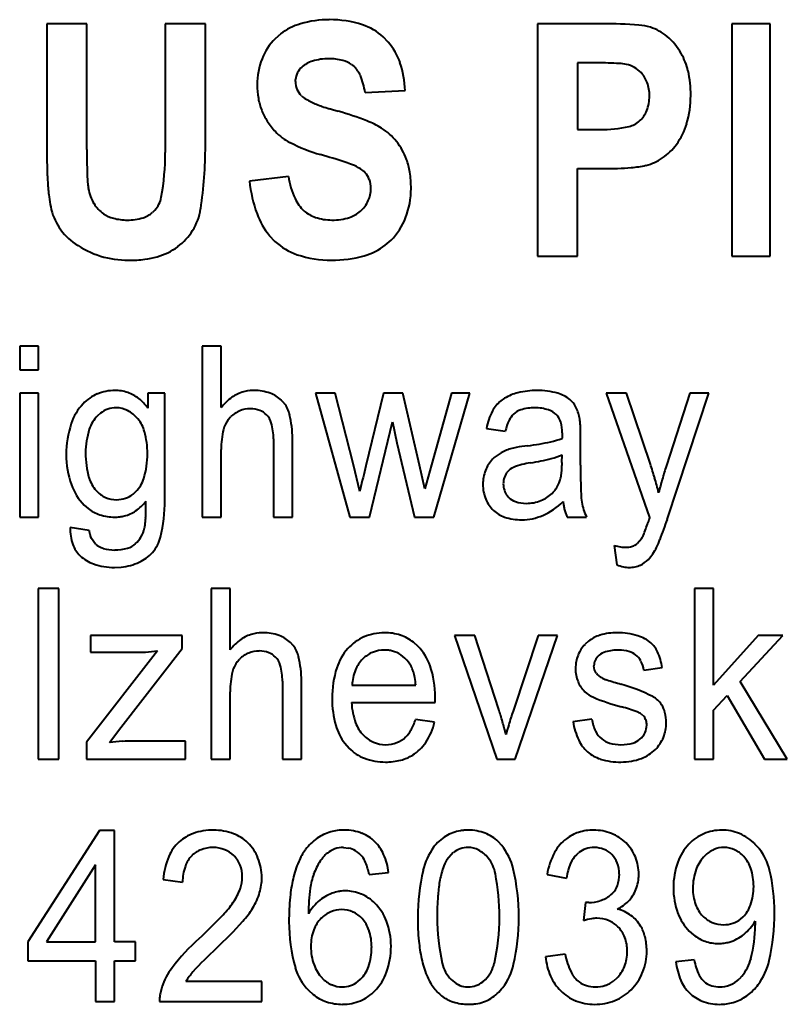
# Model space of a CAD drawing. Header units: millimetres. Extents: x -4428 to 3866, y -3426 to 3855.
# Tile 155 of 191: x 3029 to 3040, y -184 to -170. Entities that reach past the tile are written whole.
import ezdxf

# ---------------------------------------------------------------- set-up
doc = ezdxf.new("R2010")
doc.units = ezdxf.units.MM
doc.linetypes.add('K5LT_BASIC', pattern=[0])
doc.layers.add('Системный слой', color=7, linetype='Continuous')

# ---------------------------------------------------------------- blocks, each defined once
blk = doc.blocks.new('U16')
at = {"layer": 'Системный слой', "color": 150, "linetype": 'K5LT_BASIC', "lineweight": 40, "true_color": 0x0080ff}
for p, q in [((3029.728, -170.226), (3029.728, -171.95)), ((3030.286, -170.226), (3029.728, -170.226)), ((3030.286, -171.975), (3030.286, -170.226)), ((3031.376, -170.226), (3031.376, -172.013)), ((3031.933, -170.226), (3031.376, -170.226)), ((3031.933, -171.923), (3031.933, -170.226)), ((3037.448, -170.226), (3036.547, -170.226)), ((3036.547, -170.226), (3036.547, -173.455)), ((3039.249, -170.226), (3039.249, -173.455)), ((3039.782, -170.226), (3039.249, -170.226)), ((3039.782, -173.455), (3039.782, -170.226)), ((3032.979, -170.366), (3032.903, -170.433)), ((3034.474, -170.482), (3034.403, -170.408)), ((3033.965, -170.792), (3033.999, -170.82)), ((3037.378, -170.769), (3037.104, -170.769)), ((3037.104, -170.769), (3037.104, -171.697)), ((3033.185, -171.029), (3033.186, -171.002)), ((3034.152, -171.179), (3034.709, -171.155)), ((3033.267, -171.225), (3033.265, -171.224)), ((3037.104, -171.697), (3037.414, -171.697)), ((3037.104, -173.455), (3037.104, -172.239)), ((3037.104, -172.239), (3037.471, -172.239)), ((3033.086, -172.346), (3032.545, -172.411)), ((3031.231, -172.814), (3031.199, -172.846)), ((3032.821, -173.166), (3032.9, -173.249)), ((3034.433, -173.304), (3034.513, -173.233)), ((3036.547, -173.455), (3037.104, -173.455)), ((3039.249, -173.455), (3039.782, -173.455)), ((3029.616, -174.705), (3029.352, -174.705)), ((3029.352, -174.705), (3029.352, -175.035)), ((3029.616, -175.035), (3029.616, -174.705)), ((3031.889, -174.705), (3031.889, -177.081)), ((3032.152, -174.705), (3031.889, -174.705)), ((3032.152, -175.56), (3032.152, -174.705)), ((3029.352, -175.035), (3029.616, -175.035)), ((3029.616, -175.359), (3029.352, -175.359)), ((3029.352, -175.359), (3029.352, -177.081)), ((3029.616, -177.081), (3029.616, -175.359)), ((3031.135, -175.359), (3031.135, -175.569)), ((3031.37, -175.359), (3031.135, -175.359)), ((3031.37, -176.848), (3031.37, -175.359)), ((3033.736, -175.359), (3033.461, -175.359)), ((3033.461, -175.359), (3033.942, -177.081)), ((3033.989, -176.353), (3033.736, -175.359)), ((3034.409, -175.359), (3034.162, -176.369)), ((3034.677, -175.359), (3034.409, -175.359)), ((3034.91, -176.359), (3034.677, -175.359)), ((3035.351, -175.359), (3035.075, -176.355)), ((3035.106, -177.081), (3035.608, -175.359)), ((3035.608, -175.359), (3035.351, -175.359)), ((3037.503, -175.359), (3038.105, -177.088)), ((3037.785, -175.359), (3037.503, -175.359)), ((3038.116, -176.347), (3037.785, -175.359)), ((3038.666, -175.359), (3038.339, -176.366)), ((3038.352, -177.113), (3038.929, -175.359)), ((3038.929, -175.359), (3038.666, -175.359)), ((3033.027, -175.5), (3032.99, -175.459)), ((3036.089, -175.43), (3036.038, -175.466)), ((3030.473, -175.639), (3030.434, -175.674)), ((3036.814, -175.661), (3036.831, -175.68)), ((3032.251, -175.724), (3032.283, -175.688)), ((3034.214, -177.081), (3034.534, -175.756)), ((3034.534, -175.756), (3034.594, -176.051)), ((3035.837, -175.848), (3036.1, -175.887)), ((3036.89, -175.936), (3036.889, -175.946)), ((3036.889, -175.946), (3036.889, -175.96)), ((3036.89, -175.912), (3036.89, -175.913)), ((3036.89, -175.913), (3036.89, -175.915)), ((3036.89, -175.915), (3036.89, -175.918)), ((3036.89, -175.918), (3036.89, -175.923)), ((3036.89, -175.923), (3036.89, -175.928)), ((3036.89, -175.928), (3036.89, -175.936)), ((3032.879, -175.992), (3032.879, -177.081)), ((3033.142, -177.081), (3033.142, -175.99)), ((3034.594, -176.051), (3034.839, -177.081)), ((3036.889, -175.978), (3036.888, -175.988)), ((3036.889, -175.96), (3036.889, -175.978)), ((3037.146, -176.358), (3037.146, -175.969)), ((3032.152, -177.081), (3032.152, -176.141)), ((3036.888, -176.324), (3036.89, -176.217)), ((3034.078, -176.723), (3033.989, -176.353)), ((3034.984, -176.687), (3034.91, -176.359)), ((3035.075, -176.355), (3034.984, -176.687)), ((3030.928, -176.761), (3030.968, -176.725)), ((3030.247, -176.913), (3030.303, -176.962)), ((3036.126, -176.782), (3036.149, -176.808)), ((3029.352, -177.081), (3029.616, -177.081)), ((3031.889, -177.081), (3032.152, -177.081)), ((3032.879, -177.081), (3033.142, -177.081)), ((3033.942, -177.081), (3034.214, -177.081)), ((3034.839, -177.081), (3035.106, -177.081)), ((3036.959, -177.081), (3037.229, -177.081)), ((3038.082, -177.156), (3038.081, -177.159)), ((3038.085, -177.147), (3038.082, -177.156)), ((3038.088, -177.137), (3038.085, -177.147)), ((3038.093, -177.123), (3038.088, -177.137)), ((3038.099, -177.106), (3038.093, -177.123)), ((3038.104, -177.092), (3038.099, -177.106)), ((3038.105, -177.088), (3038.104, -177.092)), ((3030.317, -177.265), (3030.054, -177.227)), ((3030.406, -177.457), (3030.348, -177.379)), ((3037.999, -177.377), (3037.934, -177.452)), ((3037.613, -177.474), (3037.648, -177.745)), ((3030.668, -177.78), (3030.763, -177.776)), ((3029.894, -178.071), (3029.61, -178.071)), ((3029.61, -178.071), (3029.61, -180.447)), ((3029.894, -180.447), (3029.894, -178.071)), ((3032.277, -178.071), (3032.014, -178.071)), ((3032.014, -178.071), (3032.014, -180.447)), ((3032.277, -178.927), (3032.277, -178.071)), ((3038.729, -178.071), (3038.729, -180.447)), ((3038.992, -178.071), (3038.729, -178.071)), ((3038.992, -179.417), (3038.992, -178.071)), ((3030.334, -178.725), (3030.334, -178.96)), ((3031.609, -178.725), (3030.334, -178.725)), ((3031.609, -178.909), (3031.609, -178.725)), ((3033.153, -178.866), (3033.116, -178.825)), ((3034.888, -178.877), (3034.824, -178.82)), ((3035.675, -178.725), (3035.393, -178.725)), ((3035.393, -178.725), (3035.981, -180.447)), ((3036.01, -179.757), (3035.675, -178.725)), ((3036.556, -178.725), (3036.208, -179.776)), ((3036.236, -180.447), (3036.827, -178.725)), ((3036.827, -178.725), (3036.556, -178.725)), ((3037.255, -178.807), (3037.209, -178.849)), ((3039.616, -178.725), (3038.992, -179.417)), ((3039.364, -179.365), (3039.957, -178.725)), ((3039.957, -178.725), (3039.616, -178.725)), ((3031.268, -178.941), (3030.279, -180.208)), ((3030.334, -178.96), (3030.97, -178.96)), ((3030.759, -180.007), (3031.609, -178.909)), ((3032.376, -179.09), (3032.408, -179.055)), ((3037.34, -179.203), (3037.332, -179.149)), ((3037.365, -179.251), (3037.34, -179.203)), ((3038.025, -179.208), (3038.281, -179.17)), ((3033.004, -179.359), (3033.004, -180.447)), ((3033.268, -180.447), (3033.268, -179.357)), ((3040.019, -180.447), (3039.364, -179.365)), ((3032.277, -180.447), (3032.277, -179.507)), ((3033.97, -179.418), (3034.857, -179.418)), ((3035.126, -179.636), (3035.127, -179.619)), ((3035.126, -179.653), (3035.126, -179.636)), ((3035.127, -179.585), (3035.127, -179.582)), ((3035.127, -179.594), (3035.127, -179.585)), ((3035.127, -179.605), (3035.127, -179.594)), ((3035.127, -179.619), (3035.127, -179.605)), ((3038.992, -179.765), (3039.182, -179.561)), ((3039.182, -179.561), (3039.702, -180.447)), ((3033.963, -179.659), (3035.126, -179.659)), ((3035.126, -179.659), (3035.126, -179.653)), ((3038.992, -180.447), (3038.992, -179.765)), ((3035.118, -179.933), (3034.854, -179.894)), ((3037.304, -179.888), (3037.041, -179.926)), ((3037.99, -179.817), (3038.029, -179.854)), ((3030.6, -180.212), (3030.759, -180.007)), ((3031.657, -180.193), (3030.934, -180.193)), ((3031.657, -180.447), (3031.657, -180.193)), ((3030.279, -180.208), (3030.279, -180.447)), ((3033.869, -180.223), (3033.929, -180.292)), ((3029.61, -180.447), (3029.894, -180.447)), ((3030.279, -180.447), (3031.657, -180.447)), ((3032.014, -180.447), (3032.277, -180.447)), ((3033.004, -180.447), (3033.268, -180.447)), ((3035.981, -180.447), (3036.236, -180.447)), ((3038.729, -180.447), (3038.992, -180.447)), ((3039.702, -180.447), (3040.019, -180.447)), ((3030.462, -181.437), (3029.465, -182.981)), ((3030.67, -181.437), (3030.462, -181.437)), ((3030.67, -182.981), (3030.67, -181.437)), ((3033.85, -181.672), (3033.922, -181.68)), ((3036.052, -181.645), (3036.002, -181.59)), ((3039.631, -181.692), (3039.57, -181.624)), ((3035.378, -181.742), (3035.289, -181.842)), ((3037.088, -181.772), (3037.122, -181.742)), ((3030.407, -181.913), (3029.725, -182.981)), ((3030.407, -182.981), (3030.407, -181.913)), ((3034.209, -182.047), (3034.479, -182.022)), ((3036.681, -182.047), (3036.951, -182.098)), ((3031.345, -182.117), (3031.615, -182.155)), ((3037.591, -182.309), (3037.559, -182.337)), ((3037.217, -182.435), (3037.187, -182.689)), ((3037.225, -182.435), (3037.217, -182.435)), ((3037.238, -182.437), (3037.225, -182.435)), ((3037.248, -182.437), (3037.238, -182.437)), ((3037.256, -182.438), (3037.248, -182.437)), ((3037.259, -182.438), (3037.256, -182.438)), ((3039.369, -182.668), (3039.407, -182.634)), ((3039.572, -182.694), (3039.572, -182.699)), ((3039.572, -182.699), (3039.573, -182.711)), ((3039.573, -182.711), (3039.573, -182.725)), ((3039.573, -182.725), (3039.573, -182.735)), ((3039.573, -182.735), (3039.573, -182.743)), ((3039.573, -182.743), (3039.573, -182.749)), ((3039.573, -182.749), (3039.573, -182.752)), ((3038.657, -182.835), (3038.717, -182.888)), ((3029.465, -182.981), (3029.465, -183.248)), ((3029.725, -182.981), (3030.407, -182.981)), ((3030.961, -182.981), (3030.67, -182.981)), ((3030.961, -183.248), (3030.961, -182.981)), ((3036.93, -183.153), (3036.66, -183.191)), ((3029.465, -183.248), (3030.407, -183.248)), ((3030.407, -183.248), (3030.407, -183.813)), ((3030.67, -183.813), (3030.67, -183.248)), ((3030.67, -183.248), (3030.961, -183.248)), ((3038.727, -183.235), (3038.471, -183.261)), ((3039.389, -183.46), (3039.349, -183.502)), ((3031.327, -183.611), (3031.303, -183.71)), ((3032.716, -183.534), (3031.663, -183.534)), ((3032.716, -183.813), (3032.716, -183.534)), ((3034.052, -183.536), (3034.09, -183.502)), ((3035.548, -183.608), (3035.587, -183.61)), ((3035.788, -183.539), (3035.825, -183.506)), ((3037.65, -183.487), (3037.608, -183.525)), ((3033.365, -183.656), (3033.431, -183.715)), ((3030.407, -183.813), (3030.67, -183.813)), ((3031.297, -183.813), (3032.716, -183.813))]:
    blk.add_line(p, q, dxfattribs=at)
for centre, radius, start, end in [((3033.655, -171.6), 1.431, 90, 106.2679), ((3033.655, -171.682), 1.514, 72.2995, 90), ((3033.488, -171.027), 0.834, 106.2679, 127.626), ((3033.88, -170.979), 0.775, 47.4685, 72.2995), ((3037.448, -177.259), 7.033, 85.8454, 90), ((3037.907, -170.946), 0.703, 72.6806, 85.8454), ((3037.925, -170.903), 0.657, 49.7726, 73.0695), ((3033.486, -171.014), 0.823, 135.1283, 158.5702), ((3033.802, -171.056), 0.885, 19.2124, 40.5005), ((3037.781, -171.073), 0.879, 29.6698, 49.7726), ((3033.634, -171.072), 0.982, 158.5702, 180), ((3033.546, -171.146), 0.42, 107.2443, 130.6673), ((3033.649, -171.48), 0.769, 90, 107.2443), ((3033.649, -171.487), 0.776, 75.5633, 90), ((3033.75, -171.095), 0.371, 54.6212, 75.5633), ((3037.771, -171.078), 0.89, 12.8244, 29.6698), ((3033.43, -171.012), 0.243, 130.5154, 153.5227), ((3033.749, -171.088), 0.366, 23.0376, 47.0462), ((3033.409, -171.193), 1.3, 1.6846, 19.2124), ((3037.378, -176.358), 5.589, 86.8667, 90), ((3037.648, -171.416), 0.64, 77.5963, 86.8667), ((3037.707, -171.164), 0.381, 60.6028, 78.122), ((3037.705, -171.168), 0.386, 43.1865, 60.6028), ((3037.147, -171.221), 1.531, 0, 12.8244), ((3033.458, -171.029), 0.274, 180, 202.5262), ((3033.451, -171.023), 0.267, 153.5227, 175.4553), ((3033.224, -171.311), 0.937, 8.0908, 23.0376), ((3037.696, -171.176), 0.398, 19.7563, 43.1865), ((3033.728, -171.072), 1.076, 180, 190.113), ((3033.463, -171.027), 0.279, 202.5262, 224.8327), ((3037.546, -171.23), 0.558, 0, 19.7563), ((3033.544, -171.105), 0.889, 190.113, 201.2446), ((3033.481, -171.009), 0.304, 225.3556, 240.6582), ((3033.929, -170.212), 1.219, 240.6582, 248.2832), ((3037.556, -171.23), 0.548, 338.3744, 0), ((3037.269, -171.221), 1.408, 343.7139, 0), ((3033.523, -171.113), 0.867, 201.2446, 212.6482), ((3034.181, -169.579), 1.9, 248.2832, 250.7717), ((3034.572, -168.459), 3.087, 250.7717, 252.7243), ((3034.748, -167.893), 3.678, 252.7243, 253.6582), ((3035.022, -166.959), 4.652, 253.6582, 254.4886), ((3032.651, -175.499), 4.211, 68.7392, 74.4886), ((3037.697, -171.286), 0.396, 312.8813, 338.3744), ((3033.739, -172.705), 1.212, 58.012, 68.7392), ((3037.753, -171.347), 0.313, 282.2781, 312.8813), ((3033.604, -171.061), 0.963, 212.6482, 223.466), ((3033.938, -172.385), 0.835, 38.7095, 58.012), ((3037.414, -169.789), 1.908, 270, 282.2781), ((3037.752, -171.362), 0.905, 323.3588, 343.7139), ((3033.45, -171.207), 0.751, 223.4848, 242.9424), ((3039.164, -171.95), 9.435, 180, 181.6451), ((3044.051, -171.975), 13.766, 180, 180.8661), ((3026.083, -171.923), 5.85, 351.4134, 0), ((3034.209, -169.722), 2.418, 242.9424, 253.75), ((3033.922, -172.398), 0.856, 19.6429, 38.7095), ((3037.818, -171.411), 0.823, 304.4858, 323.3588), ((3027.862, -172.013), 3.514, 349.78, 0), ((3029.118, -187.154), 15.742, 72.402, 73.7177), ((3033.817, -172.435), 0.967, 8.754, 19.6429), ((3037.881, -171.503), 0.712, 284.1725, 304.4858), ((3035.149, -172.065), 5.419, 181.6451, 183.8159), ((3036.081, -172.096), 5.794, 180.8661, 182.2011), ((3033.474, -173.42), 1.333, 67.8803, 72.402), ((3033.693, -172.873), 0.745, 57.9925, 67.6299), ((3033.907, -172.53), 0.34, 43.715, 57.9925), ((3037.471, -167.426), 4.813, 270, 274.536), ((3037.741, -170.824), 1.404, 274.536, 282.9387), ((3033.616, -172.191), 3.328, 182.2011, 184.5233), ((3034.263, -172.162), 1.191, 188.886, 204.4366), ((3033.961, -172.479), 0.266, 20.0471, 43.715), ((3033.864, -172.515), 0.37, 0, 20.0471), ((3033.296, -172.515), 1.495, 0, 8.754), ((3033.67, -172.164), 3.937, 183.8159, 186.8018), ((3031.011, -172.397), 0.714, 184.5233, 189.5371), ((3030.915, -172.405), 0.619, 190.2911, 211.0883), ((3034.412, -172.222), 1.876, 185.7999, 200.1056), ((3033.833, -172.515), 0.401, 335.1502, 0), ((3033.669, -172.515), 1.122, 338.8163, 0), ((3031.616, -172.409), 1.868, 186.8018, 191.1369), ((3030.97, -172.573), 0.355, 317.233, 349.78), ((3033.638, -172.446), 0.505, 204.4366, 228.4293), ((3030.585, -172.608), 0.818, 191.4048, 235.5021), ((3030.779, -172.487), 0.46, 211.0883, 235.2548), ((3031.08, -172.678), 0.796, 327.998, 351.4134), ((3033.783, -172.492), 0.456, 311.8773, 335.1502), ((3030.768, -172.504), 0.439, 235.2548, 254.9129), ((3030.847, -172.21), 0.743, 254.9129, 270), ((3030.847, -172.202), 0.752, 270, 286.9475), ((3030.962, -172.58), 0.357, 286.9475, 311.6469), ((3033.608, -172.516), 1.02, 200.1056, 219.5526), ((3033.614, -172.473), 0.468, 228.4293, 251.3772), ((3033.69, -172.246), 0.707, 251.3772, 270), ((3033.69, -172.118), 0.836, 270, 287.1369), ((3033.817, -172.53), 0.404, 287.1369, 311.8773), ((3033.867, -172.592), 0.91, 315.259, 338.8163), ((3031.065, -172.668), 0.814, 306.4246, 327.998), ((3030.864, -172.202), 1.31, 235.5021, 270), ((3031.017, -172.603), 0.895, 285.8592, 306.4246), ((3033.477, -172.636), 0.842, 226.746, 251.5051), ((3033.913, -172.631), 0.849, 285.5808, 307.6866), ((3030.959, -172.398), 1.108, 276.8628, 285.8592), ((3033.685, -172.014), 1.498, 251.5051, 270), ((3033.685, -171.813), 1.699, 270, 285.5808), ((3030.864, -171.61), 1.902, 270, 276.8628), ((3030.656, -175.908), 0.583, 112.7201, 136.5251), ((3030.677, -175.96), 0.639, 90, 112.7201), ((3030.677, -175.868), 0.547, 71.136, 90), ((3030.687, -175.839), 0.516, 51.7137, 71.136), ((3032.595, -175.83), 0.507, 105.0438, 125.32), ((3032.602, -175.857), 0.536, 97.2683, 105.0438), ((3032.612, -175.934), 0.613, 90, 97.2683), ((3032.612, -175.964), 0.643, 69.978, 90), ((3032.678, -175.782), 0.45, 45.9829, 69.978), ((3036.427, -175.98), 0.645, 103.5294, 121.5253), ((3036.542, -176.458), 1.137, 90, 103.5294), ((3036.542, -176.391), 1.07, 74.4188, 90), ((3036.705, -175.805), 0.462, 50.6119, 74.4188), ((3030.768, -176.015), 0.738, 136.5251, 161.5926), ((3030.637, -175.903), 0.598, 43.3505, 51.7137), ((3030.51, -176.022), 0.772, 35.9915, 43.3505), ((3032.698, -175.976), 0.686, 125.32, 142.7302), ((3032.711, -175.751), 0.404, 13.1967, 38.3813), ((3036.312, -175.81), 0.44, 128.5025, 152.3014), ((3036.794, -175.697), 0.322, 28.1812, 50.6119), ((3036.586, -175.808), 0.557, 11.1746, 28.1812), ((3030.762, -176.002), 0.464, 135.0449, 162.2641), ((3030.695, -175.921), 0.359, 109.1138, 128.1044), ((3030.693, -175.917), 0.354, 90, 109.1138), ((3030.693, -175.91), 0.348, 62.9299, 90), ((3030.646, -176.002), 0.45, 39.1891, 62.9299), ((3032.563, -175.974), 0.4, 112.4416, 134.4367), ((3032.557, -175.959), 0.384, 90, 112.4416), ((3032.557, -175.95), 0.375, 69.4254, 90), ((3032.599, -175.839), 0.256, 44.4472, 69.4254), ((3032.588, -175.849), 0.271, 16.4157, 44.4472), ((3031.688, -175.99), 1.454, 0, 13.1967), ((3036.704, -176.016), 0.883, 152.3014, 169.0451), ((3036.426, -175.865), 0.302, 134.9552, 154.3929), ((3036.384, -175.823), 0.242, 106.6959, 134.9552), ((3036.511, -176.246), 0.684, 90, 106.6959), ((3036.511, -176.174), 0.612, 71.9813, 90), ((3036.608, -175.875), 0.297, 45.9949, 71.9813), ((3036.658, -175.816), 0.22, 14.1921, 38), ((3031.357, -176.211), 1.358, 161.5926, 180), ((3030.623, -176.021), 0.481, 15.3186, 39.1891), ((3032.534, -175.945), 0.359, 142.0262, 166.6632), ((3032.101, -175.992), 0.778, 0, 16.4157), ((3036.832, -176.06), 0.752, 154.3929, 166.6664), ((3036.276, -175.912), 0.614, 0, 14.1921), ((3036.677, -175.781), 0.463, 5.4215, 10.0819), ((3035.669, -175.877), 1.476, 2.8117, 5.4215), ((3034.827, -175.918), 2.319, 1.1495, 2.8117), ((3031.35, -176.19), 1.082, 162.2641, 180), ((3029.971, -176.199), 1.157, 0, 15.3186), ((3033.363, -176.141), 1.211, 166.6632, 180), ((3032.298, -175.969), 4.848, 0, 1.1495), ((3036.828, -179.242), 3.181, 97.5311, 100.4193), ((3035.875, -171.959), 4.165, 277.392, 281.8771), ((3036.518, -175.015), 1.041, 281.8771, 290.8529), ((3031.255, -176.211), 1.257, 180, 199.4985), ((3031.544, -176.19), 1.276, 180, 195.6458), ((3029.945, -176.199), 1.183, 343.0909, 0), ((3036.264, -176.602), 0.47, 120.2655, 136.4303), ((3036.369, -176.781), 0.677, 106.8079, 120.2655), ((3036.403, -176.93), 0.83, 100.4193, 106.0748), ((3036.513, -175.364), 0.932, 284.0703, 293.8479), ((3036.267, -176.605), 0.475, 136.4303, 158.8667), ((3036.628, -177.464), 1.151, 98.8767, 111.0669), ((3035.959, -173.154), 3.211, 278.8063, 284.0703), ((3035.386, -176.324), 1.503, 356.3368, 0), ((3049.639, -176.358), 12.493, 180, 181.8647), ((3034.04, -177.744), 4.309, 16.2844, 18.923), ((3043.726, -178.119), 5.665, 161.9724, 164.0051), ((3177.051, -210.605), 146.933, 166.52617, 166.65693), ((3036.323, -176.627), 0.534, 158.8667, 180), ((3036.32, -176.607), 0.245, 140.3336, 160.8453), ((3036.288, -176.58), 0.203, 111.0669, 140.3336), ((3036.233, -176.397), 0.652, 345.1133, 351.5437), ((3036.009, -176.364), 0.878, 351.5437, 356.3368), ((3030.796, -176.374), 0.769, 199.4985, 224.4999), ((3030.742, -176.414), 0.442, 195.6458, 222.3726), ((3030.656, -176.416), 0.44, 315.1772, 343.0909), ((3036.332, -176.627), 0.543, 180, 202.2423), ((3036.354, -176.618), 0.281, 160.8453, 180), ((3036.361, -176.618), 0.288, 180, 198.0943), ((3036.425, -176.429), 0.46, 325.5323, 336.1068), ((3036.526, -176.475), 0.349, 336.3138, 345.1133), ((3033.404, -177.93), 4.971, 13.8279, 16.2844), ((3043.141, -177.951), 5.056, 164.0051, 166.1568), ((3030.708, -176.445), 0.397, 222.3726, 245.7675), ((3030.703, -176.474), 0.365, 288.8445, 308.1154), ((3035.087, -176.933), 1.031, 166.6569, 168.2182), ((3036.32, -176.632), 0.245, 198.0943, 217.7511), ((3036.43, -176.425), 0.458, 291.1196, 314.5719), ((3036.451, -176.446), 0.428, 314.5719, 325.5323), ((3038.054, -176.736), 0.901, 181.8647, 188.8118), ((3030.698, -176.469), 0.37, 245.7675, 270), ((3030.698, -176.458), 0.381, 270, 288.8445), ((3030.592, -176.456), 0.654, 304.626, 322.0068), ((3024.715, -176.893), 6.392, 359.0319, 0.3054), ((3029.184, -176.848), 2.186, 346.5115, 0), ((3036.242, -176.663), 0.446, 202.2423, 226.8064), ((3036.319, -176.638), 0.24, 225.0104, 251.2549), ((3036.392, -176.424), 0.467, 251.2549, 270), ((3036.392, -176.327), 0.563, 270, 291.1196), ((3036.232, -176.18), 0.96, 293.8415, 314.4476), ((3037.765, -176.779), 0.865, 185.6958, 189.8047), ((3037.853, -176.767), 0.698, 188.8118, 197.7309), ((3030.626, -176.549), 0.524, 232.0208, 252.2858), ((3030.674, -176.397), 0.684, 252.2858, 270), ((3030.689, -176.597), 0.483, 284.3668, 304.626), ((3028.348, -176.954), 2.758, 357.0931, 359.0319), ((3036.224, -176.683), 0.42, 226.8064, 251.5611), ((3037.598, -176.808), 0.696, 189.8047, 194.3862), ((3037.532, -176.825), 0.628, 194.3862, 199.4579), ((3037.434, -176.859), 0.524, 199.4579, 205.0103), ((3037.871, -176.761), 0.717, 197.7309, 206.5319), ((3030.674, -176.505), 0.576, 270, 276.9599), ((3030.682, -176.572), 0.509, 276.9599, 284.3668), ((3030.714, -177.145), 0.384, 347.022, 353.7953), ((3029.486, -177.012), 1.619, 353.7953, 357.0931), ((3036.329, -176.368), 0.751, 251.5611, 270), ((3036.329, -176.399), 0.72, 270, 293.8415), ((3034.253, -175.907), 4.028, 339.2952, 341.8903), ((3031.013, -174.611), 7.754, 338.9721, 341.1755), ((3030.722, -177.241), 0.668, 178.7922, 199.3908), ((3030.789, -177.208), 0.475, 186.9321, 194.8669), ((3030.614, -177.118), 0.487, 330.1904, 346.4765), ((3030.621, -177.253), 0.301, 194.8669, 204.8445), ((3030.601, -177.223), 0.305, 230.2086, 253.0432), ((3030.763, -177.221), 0.305, 286.9042, 310.9939), ((3030.732, -177.185), 0.351, 310.9939, 330.1904), ((3030.831, -177.243), 0.492, 317.8512, 346.5115), ((3037.81, -177.292), 0.202, 286.238, 307.8556), ((3037.732, -177.222), 0.308, 329.9038, 339.2952), ((3037.1, -176.952), 1.232, 333.4417, 338.9721), ((3030.466, -177.331), 0.397, 199.3908, 226.2062), ((3030.673, -176.989), 0.55, 253.0432, 270), ((3030.673, -176.924), 0.614, 270, 286.9042), ((3030.771, -177.189), 0.573, 295.0779, 317.8512), ((3037.83, -176.738), 0.767, 253.6289, 260.4494), ((3037.767, -177.109), 0.392, 260.4494, 270), ((3037.767, -177.145), 0.356, 270, 286.238), ((3037.554, -177.182), 0.723, 317.6306, 333.6662), ((3030.544, -177.25), 0.509, 226.2062, 251.2078), ((3030.668, -176.885), 0.895, 251.2078, 270), ((3030.693, -177.02), 0.759, 275.328, 295.0779), ((3037.842, -177.444), 0.333, 293.9242, 317.6306), ((3037.875, -177.132), 0.653, 249.6603, 258.4428), ((3037.82, -177.402), 0.378, 258.4428, 270), ((3037.82, -177.342), 0.438, 270, 281.2254), ((3037.838, -177.436), 0.342, 281.2254, 293.9242), ((3032.727, -179.224), 0.536, 97.2683, 105.0438), ((3032.737, -179.3), 0.613, 90, 97.2683), ((3032.737, -179.33), 0.643, 69.978, 90), ((3034.42, -179.397), 0.709, 90, 113.5265), ((3034.42, -179.401), 0.714, 71.8647, 90), ((3037.656, -179.523), 0.836, 90, 106.6599), ((3037.656, -179.665), 0.978, 73.0236, 90), ((3032.823, -179.342), 0.686, 125.32, 142.7302), ((3032.72, -179.196), 0.507, 105.0438, 125.32), ((3032.803, -179.149), 0.45, 45.9829, 69.978), ((3034.397, -179.344), 0.652, 113.5265, 138.0744), ((3034.455, -179.293), 0.6, 52.0699, 71.8647), ((3037.552, -179.175), 0.473, 106.6599, 128.8634), ((3037.795, -179.212), 0.504, 49.2958, 73.0236), ((3037.887, -179.104), 0.362, 24.8916, 49.2958), ((3030.97, -176.939), 2.021, 270, 273.6592), ((3030.876, -175.468), 3.495, 273.6592, 276.4415), ((3032.682, -179.326), 0.384, 90, 112.4416), ((3032.682, -179.316), 0.375, 69.4254, 90), ((3032.724, -179.205), 0.256, 44.4472, 69.4254), ((3032.836, -179.117), 0.404, 13.1967, 38.3813), ((3034.454, -179.396), 0.729, 138.0744, 162.5078), ((3034.415, -179.348), 0.418, 112.2551, 134.9964), ((3034.422, -179.365), 0.437, 90, 112.2551), ((3034.422, -179.405), 0.477, 83.0815, 90), ((3034.43, -179.336), 0.407, 75.5898, 83.0815), ((3034.438, -179.304), 0.374, 55.5585, 75.5898), ((3034.388, -179.373), 0.704, 18.7078, 44.7618), ((3037.54, -179.171), 0.462, 135.8775, 158.3333), ((3037.552, -179.168), 0.223, 104.8838, 131.6226), ((3037.677, -179.638), 0.709, 90, 104.8838), ((3037.677, -179.453), 0.524, 74.3165, 90), ((3037.746, -179.208), 0.27, 52.4031, 74.3165), ((3037.486, -179.29), 0.804, 8.5924, 24.8916), ((3032.659, -179.311), 0.359, 142.0262, 166.6632), ((3032.688, -179.34), 0.4, 112.4416, 134.4367), ((3032.713, -179.215), 0.271, 16.4157, 44.4472), ((3031.813, -179.357), 1.454, 0, 13.1967), ((3034.442, -179.375), 0.456, 134.9964, 157.8427), ((3034.386, -179.38), 0.466, 37.6278, 55.5585), ((3034.486, -179.305), 0.341, 26.5817, 37.886), ((3037.572, -179.183), 0.496, 158.3333, 180), ((3037.507, -179.149), 0.175, 154.1218, 180), ((3037.557, -179.174), 0.231, 131.6226, 154.1218), ((3037.746, -179.207), 0.269, 28.1429, 52.4031), ((3037.649, -179.26), 0.38, 7.7654, 28.1429), ((3033.488, -179.507), 1.211, 166.6632, 180), ((3032.226, -179.359), 0.778, 0, 16.4157), ((3035.105, -179.601), 1.412, 162.5078, 180), ((3034.646, -179.459), 0.677, 157.8427, 176.5558), ((3034.319, -179.388), 0.527, 17.4926, 26.5817), ((3034.178, -179.433), 0.676, 10.3614, 17.4926), ((3033.772, -179.582), 1.355, 0, 18.7078), ((3037.569, -179.183), 0.494, 180, 201.9344), ((3033.758, -179.51), 1.102, 4.7779, 10.3614), ((3037.482, -179.218), 0.4, 201.9344, 226.3467), ((3037.51, -179.149), 0.177, 215.2191, 233.2224), ((3037.597, -179.032), 0.323, 233.2224, 246.539), ((3037.674, -178.814), 0.554, 248.2087, 252.7144), ((3041.196, -167.497), 12.406, 252.7144, 253.6661), ((3037.472, -179.23), 0.384, 226.3467, 247.5234), ((3037.001, -181.846), 2.544, 63.1547, 73.892), ((3035.075, -179.601), 1.382, 180, 195.7893), ((3038.584, -176.541), 3.294, 247.5234, 254.7184), ((3038.009, -179.854), 0.311, 32.1155, 63.1547), ((3034.937, -179.608), 0.975, 182.9955, 199.9175), ((3031.137, -181.348), 5.126, 16.1268, 18.0896), ((3043.35, -182.131), 7.52, 161.7469, 163.2812), ((3036.979, -182.439), 2.819, 70.243, 74.8558), ((3037.854, -180.004), 0.231, 54.0879, 70.243), ((3037.958, -179.886), 0.372, 14.1781, 32.1155), ((3034.059, -179.63), 0.838, 330.3954, 341.624), ((3030.558, -181.516), 5.729, 14.2702, 16.1268), ((3037.835, -179.82), 0.535, 187.2687, 206.2342), ((3037.896, -179.957), 0.168, 17.8101, 37.9564), ((3037.852, -179.971), 0.214, 0, 17.8101), ((3037.744, -179.941), 0.593, 0, 14.1781), ((3034.449, -179.778), 0.731, 195.7893, 217.5605), ((3034.476, -179.776), 0.484, 199.9175, 224.0216), ((3034.419, -179.835), 0.423, 314.5793, 330.3954), ((3034.261, -179.722), 0.883, 326.2625, 346.2042), ((3039.661, -181.023), 3.668, 163.2812, 165.4782), ((3037.946, -179.782), 0.916, 189.0327, 205.8965), ((3037.641, -179.916), 0.319, 206.2342, 230.8799), ((3037.824, -179.971), 0.242, 334.2355, 0), ((3037.802, -179.941), 0.534, 337.8814, 0), ((3030.984, -183.797), 3.606, 93.2633, 96.1076), ((3030.934, -182.932), 2.739, 90, 93.2633), ((3034.437, -179.813), 0.43, 224.0216, 247.0867), ((3034.467, -179.884), 0.354, 291.1572, 314.5793), ((3037.588, -179.956), 0.518, 205.8965, 228.3825), ((3037.637, -179.921), 0.313, 230.8799, 253.2852), ((3037.803, -179.972), 0.259, 285.9296, 310.4034), ((3037.788, -179.954), 0.282, 310.4034, 334.2355), ((3037.823, -179.949), 0.512, 315.2855, 337.8814), ((3034.366, -179.854), 0.619, 225.0024, 249.0212), ((3034.439, -179.808), 0.436, 247.0867, 270), ((3034.439, -179.811), 0.433, 270, 291.1572), ((3034.499, -179.881), 0.596, 301.9417, 326.2625), ((3037.708, -179.685), 0.559, 253.2852, 270), ((3037.708, -179.638), 0.606, 270, 285.9296), ((3037.807, -179.933), 0.534, 290.1902, 315.2855), ((3034.434, -179.677), 0.808, 249.0212, 270), ((3034.434, -179.624), 0.861, 270, 284.4717), ((3034.501, -179.885), 0.592, 284.4717, 301.9417), ((3037.558, -179.99), 0.472, 228.3825, 253.0204), ((3037.708, -179.499), 0.987, 253.0204, 270), ((3037.708, -179.664), 0.821, 270, 290.1902), ((3031.951, -182.016), 0.569, 108.9795, 132.3278), ((3032.045, -182.288), 0.858, 90, 108.9795), ((3032.045, -182.237), 0.806, 69.7963, 90), ((3032.13, -182.005), 0.559, 45.4877, 69.7963), ((3033.9, -182.129), 0.717, 125.227, 143.4286), ((3033.832, -182.034), 0.599, 105.3058, 125.227), ((3033.849, -182.095), 0.663, 97.2856, 105.3058), ((3033.867, -182.234), 0.804, 90, 97.2856), ((3033.867, -182.101), 0.67, 68.986, 90), ((3033.918, -181.967), 0.527, 45.251, 68.986), ((3035.592, -182.03), 0.607, 121.6735, 143.5046), ((3035.561, -181.981), 0.548, 98.6962, 121.6735), ((3035.579, -182.097), 0.666, 94.1875, 98.6962), ((3035.587, -182.203), 0.772, 90, 94.1875), ((3035.587, -182.083), 0.652, 69.0289, 90), ((3035.627, -181.976), 0.538, 45.9175, 69.0289), ((3037.312, -182.028), 0.6, 127.2229, 151.565), ((3037.287, -181.994), 0.557, 107.612, 127.2229), ((3037.327, -182.12), 0.69, 90, 107.612), ((3037.327, -182.112), 0.681, 68.4002, 90), ((3037.357, -182.035), 0.599, 45.3453, 68.4002), ((3039.103, -182.057), 0.625, 112.9889, 136.2369), ((3039.108, -182.07), 0.639, 90, 112.9889), ((3039.108, -182.072), 0.642, 67.3486, 90), ((3039.096, -182.103), 0.675, 45.2658, 67.3486), ((3031.958, -182.023), 0.58, 132.3278, 156.9233), ((3032.001, -182.039), 0.36, 111.0194, 134.9493), ((3032.039, -182.137), 0.465, 90, 111.0194), ((3032.039, -182.124), 0.452, 68.7888, 90), ((3032.072, -182.038), 0.359, 44.9691, 68.7888), ((3032.083, -182.053), 0.626, 21.9063, 45.4877), ((3033.982, -182.189), 0.818, 143.5141, 156.9008), ((3033.85, -182.029), 0.357, 109.2775, 128.5257), ((3033.85, -182.028), 0.356, 90, 109.2775), ((3033.859, -181.978), 0.305, 57.9795, 77.9808), ((3033.887, -181.999), 0.571, 23.8606, 45.251), ((3035.796, -182.182), 0.861, 143.5046, 167.2341), ((3035.574, -181.988), 0.314, 108.7593, 128.4525), ((3035.584, -182.018), 0.345, 90, 108.7593), ((3035.584, -181.988), 0.316, 62.3382, 90), ((3035.407, -182.161), 0.826, 13.4048, 38.6596), ((3037.318, -181.995), 0.32, 108.0858, 127.7493), ((3037.336, -182.05), 0.378, 90, 108.0858), ((3037.336, -182.044), 0.371, 68.3973, 90), ((3037.358, -181.988), 0.312, 44.7871, 68.3973), ((3037.37, -182.022), 0.581, 22.0494, 45.3453), ((3039.157, -182.109), 0.7, 136.2369, 160.4285), ((3039.162, -182.079), 0.411, 113.2519, 134.9004), ((3039.141, -182.029), 0.357, 90, 113.2519), ((3039.141, -182.022), 0.35, 65.5233, 90), ((3039.124, -182.06), 0.392, 42.4215, 65.5233), ((3039.021, -182.166), 0.772, 13.4209, 37.9095), ((3032.38, -182.203), 1.038, 156.9233, 175.2349), ((3032.023, -182.061), 0.391, 134.9493, 160.4285), ((3032.045, -182.065), 0.398, 21.8718, 44.9691), ((3031.992, -182.09), 0.724, 0, 21.9063), ((3033.959, -182.144), 0.515, 130.0319, 146.9801), ((3033.816, -182.046), 0.385, 40.2007, 57.9795), ((3033.865, -181.998), 0.317, 21.4892, 39.2693), ((3033.604, -182.124), 0.881, 6.6682, 23.8606), ((3035.538, -182.074), 0.413, 38.2244, 62.3382), ((3035.466, -182.132), 0.506, 10.7745, 38.2244), ((3037.639, -182.205), 0.971, 151.565, 170.6423), ((3037.354, -182.038), 0.376, 135.0117, 157.1873), ((3037.335, -182.011), 0.344, 21.1299, 44.7871), ((3037.308, -182.047), 0.647, 0, 22.0494), ((3039.233, -182.15), 0.511, 134.9004, 159.778), ((3039.072, -182.108), 0.462, 18.2636, 42.4215), ((3032.3, -182.16), 0.685, 160.4285, 179.617), ((3032.003, -182.082), 0.443, 0, 21.8718), ((3034.551, -182.432), 1.437, 156.9008, 166.9941), ((3034.281, -182.353), 0.899, 146.9801, 159.7886), ((3033.246, -182.241), 0.982, 11.4157, 21.4892), ((3036.497, -182.372), 1.328, 161.7159, 170.3645), ((3035.732, -182.119), 0.523, 147.9093, 161.7159), ((3033.391, -182.642), 2.898, 0, 13.4048), ((3037.757, -182.208), 0.814, 157.1873, 172.2117), ((3037.254, -182.042), 0.43, 0, 21.1299), ((3039.5, -182.231), 1.064, 160.4285, 180), ((3039.475, -182.239), 0.769, 159.778, 180), ((3038.748, -182.215), 0.804, 0, 18.2636), ((3031.982, -182.082), 0.464, 340.155, 0), ((3031.974, -182.09), 0.743, 343.612, 0), ((3035.064, -182.55), 1.963, 166.9941, 174.4462), ((3034.307, -182.363), 0.926, 159.7886, 172.3409), ((3037.828, -182.642), 2.944, 167.2341, 180), ((3032.788, -182.641), 3.231, 0, 10.7745), ((3037.204, -182.042), 0.481, 340.5725, 0), ((3037.386, -182.047), 0.569, 338.4089, 0), ((3037.298, -182.577), 2.544, 0, 13.4209), ((3031.614, -181.949), 0.856, 325.5707, 340.155), ((3036.18, -182.615), 2.816, 172.3409, 179.5301), ((3037.197, -182.491), 2.038, 170.3645, 176.0497), ((3037.384, -182.105), 0.29, 315.4858, 340.5725), ((3039.473, -182.231), 1.037, 180, 200.1089), ((3039.369, -182.239), 0.663, 180, 199.8716), ((3038.76, -182.215), 0.792, 341.08, 0), ((3031.833, -182.048), 0.89, 328.6461, 343.612), ((3036.625, -182.702), 3.531, 174.4462, 180), ((3033.884, -182.842), 0.566, 106.8875, 129.365), ((3033.882, -182.835), 0.559, 98.4191, 106.8875), ((3033.882, -182.841), 0.566, 90, 98.4191), ((3033.882, -182.834), 0.558, 67.0857, 90), ((3033.866, -182.874), 0.601, 45.0247, 67.0857), ((3039.372, -182.641), 4.219, 176.0497, 180), ((3037.267, -181.959), 0.477, 288.5911, 307.7084), ((3037.458, -182.076), 0.492, 315.1618, 338.4089), ((3031.12, -181.611), 1.455, 316.7869, 325.5707), ((3031.536, -181.867), 1.237, 317.8901, 328.6461), ((3033.974, -182.952), 0.709, 129.365, 149.4328), ((3033.798, -182.942), 0.697, 20.545, 45.0247), ((3037.259, -181.933), 0.505, 270, 288.5911), ((3037.371, -181.961), 0.636, 296.9531, 305.5757), ((3037.442, -182.06), 0.515, 305.5757, 315.1618), ((3039.171, -182.31), 0.453, 199.8716, 223.9735), ((3039.103, -182.333), 0.428, 315.2499, 341.08), ((3027.437, -178.151), 6.507, 312.6373, 316.7869), ((3033.864, -182.975), 0.453, 134.9969, 159.5943), ((3033.832, -182.943), 0.408, 112.7363, 134.9969), ((3033.826, -182.928), 0.392, 90, 112.7363), ((3033.826, -182.934), 0.398, 66.5984, 90), ((3033.834, -182.915), 0.377, 42.5391, 66.5984), ((3033.792, -182.954), 0.434, 18.1432, 42.5391), ((3038.485, -182.642), 3.602, 180, 185.2927), ((3038.065, -182.641), 2.911, 180, 192.7138), ((3033.11, -182.641), 2.909, 347.3159, 0), ((3033.358, -182.642), 2.931, 347.1297, 0), ((3037.374, -183.09), 0.434, 90, 99.8351), ((3037.374, -183.088), 0.432, 67.9924, 90), ((3037.526, -183.053), 0.542, 53.7076, 75.7217), ((3037.549, -183.021), 0.502, 30.8189, 53.7076), ((3039.141, -182.352), 0.683, 200.1089, 224.9561), ((3039.129, -182.351), 0.394, 223.9735, 247.1711), ((3036.834, -182.577), 3.008, 347.2274, 0), ((3027.612, -178.321), 6.526, 313.212, 317.8901), ((3035.444, -182.702), 2.35, 180, 195.8671), ((3033.528, -183.043), 0.985, 0, 20.545), ((3037.479, -183.695), 1.047, 99.8351, 106.1603), ((3037.392, -183.044), 0.384, 44.6561, 67.9924), ((3037.363, -183.073), 0.425, 20.9041, 44.6561), ((3037.51, -183.045), 0.548, 13.8338, 30.8189), ((3039.134, -182.34), 0.406, 247.1711, 270), ((3039.134, -182.337), 0.409, 270, 288.3124), ((3039.151, -182.388), 0.355, 288.3124, 307.9966), ((3039.002, -182.373), 0.654, 309.1515, 330.6741), ((3037.747, -182.752), 1.826, 345.3778, 0), ((3034.053, -183.045), 0.655, 159.5943, 180), ((3033.464, -183.061), 0.78, 0, 18.1432), ((3037.249, -183.116), 0.547, 0, 20.9041), ((3037.242, -183.111), 0.824, 0, 13.8338), ((3039.057, -182.454), 0.551, 232.0013, 251.2147), ((3039.057, -182.442), 0.566, 285.994, 309.1515), ((3033.933, -185.241), 3.109, 132.1984, 142.4203), ((3034.17, -183.045), 0.772, 180, 199.5535), ((3033.429, -183.061), 0.814, 340.7728, 0), ((3033.451, -183.043), 1.062, 340.0835, 0), ((3036.867, -182.792), 1.976, 185.2927, 192.4402), ((3039.065, -182.43), 0.577, 251.2147, 270), ((3039.065, -182.45), 0.556, 270, 277.8662), ((3039.07, -182.485), 0.521, 277.8662, 285.994), ((3035.909, -187.203), 5.628, 132.8546, 137.5206), ((3037.511, -183.114), 0.855, 185.154, 203.9349), ((3037.878, -182.975), 0.964, 190.6184, 207.0385), ((3037.222, -183.116), 0.574, 338.6304, 0), ((3037.275, -183.111), 0.791, 337.9902, 0), ((3032.199, -183.906), 0.92, 142.4203, 161.2702), ((3033.881, -183.146), 0.726, 195.8671, 224.6256), ((3033.928, -183.131), 0.514, 199.5535, 223.5621), ((3033.765, -183.178), 0.459, 315.0739, 340.7728), ((3036.333, -182.909), 1.43, 192.4402, 202.2372), ((3035.676, -183.18), 0.463, 192.7138, 224.9651), ((3035.493, -183.177), 0.466, 315.2868, 347.3159), ((3035.384, -183.105), 0.853, 323.1479, 347.1297), ((3037.314, -183.152), 0.475, 315.1075, 338.6304), ((3039.375, -183.157), 0.91, 186.5507, 203.5029), ((3039.453, -183.118), 0.736, 189.1673, 206.4411), ((3038.888, -183.05), 0.648, 320.6996, 345.3778), ((3038.887, -183.043), 0.903, 323.7964, 347.2274), ((3032.279, -183.879), 0.706, 137.5206, 150.7184), ((3033.756, -183.153), 0.738, 316.1288, 340.0835), ((3035.734, -183.154), 0.783, 202.2372, 215.4936), ((3037.346, -183.187), 0.674, 203.9349, 225.1187), ((3037.34, -183.249), 0.361, 207.0385, 234.0324), ((3037.331, -183.133), 0.731, 315.0815, 337.9902), ((3039.055, -183.316), 0.291, 206.4411, 234.0677), ((3033.853, -183.202), 0.412, 223.5621, 246.1496), ((3033.836, -183.24), 0.37, 246.1496, 270), ((3033.836, -183.259), 0.351, 270, 288.9976), ((3033.837, -183.262), 0.347, 288.9976, 308.0887), ((3035.644, -183.208), 0.678, 216.2523, 223.8133), ((3035.617, -183.239), 0.379, 224.9651, 243.0643), ((3035.583, -183.307), 0.303, 243.0643, 263.3322), ((3035.587, -183.294), 0.316, 270, 289.4786), ((3035.58, -183.277), 0.334, 289.4786, 308.3987), ((3035.585, -183.255), 0.602, 301.2556, 323.1479), ((3037.33, -183.263), 0.344, 234.0324, 252.8954), ((3037.352, -183.193), 0.417, 252.8954, 270), ((3037.352, -183.167), 0.443, 270, 288.3545), ((3037.368, -183.217), 0.391, 288.3545, 307.9065), ((3039.049, -183.298), 0.555, 203.5029, 225.2568), ((3039.052, -183.32), 0.286, 234.0677, 253.2833), ((3039.079, -183.233), 0.377, 253.2833, 270), ((3039.079, -183.217), 0.393, 270, 291.7028), ((3039.077, -183.213), 0.397, 291.7028, 313.2955), ((3039.042, -183.156), 0.711, 305.6353, 323.7964), ((3031.859, -183.795), 0.563, 171.3364, 176.5351), ((3033.812, -183.23), 0.617, 231.8801, 251.5878), ((3033.857, -183.25), 0.598, 292.659, 316.1288), ((3035.567, -183.281), 0.572, 223.8133, 232.0469), ((3035.541, -183.315), 0.53, 232.0469, 252.2071), ((3037.305, -183.228), 0.616, 225.1187, 248.4244), ((3037.376, -183.178), 0.667, 291.8226, 315.0815), ((3039.021, -183.327), 0.514, 225.2568, 249.0634), ((3039.096, -183.231), 0.619, 286.1581, 305.6353), ((3031.891, -183.797), 0.595, 176.5351, 181.5905), ((3033.84, -183.146), 0.706, 251.5878, 270), ((3033.84, -183.21), 0.641, 270, 292.659), ((3035.587, -183.173), 0.678, 252.2071, 270), ((3035.587, -183.073), 0.778, 270, 274.0286), ((3035.594, -183.178), 0.673, 274.0286, 278.3608), ((3035.612, -183.299), 0.551, 278.3608, 301.2556), ((3037.342, -183.134), 0.718, 248.4244, 270), ((3037.342, -183.095), 0.757, 270, 291.8226), ((3039.074, -183.189), 0.663, 249.0634, 270), ((3039.074, -183.097), 0.755, 270, 277.7636), ((3039.088, -183.205), 0.646, 277.7636, 286.1581)]:
    blk.add_arc(centre, radius, start, end, dxfattribs=at)

msp = doc.modelspace()

# ---------------------------------------------------------------- block references
at = {"layer": 'Системный слой'}
msp.add_blockref('U16', (0, 0), dxfattribs=at)

doc.saveas('drawing.dxf')
